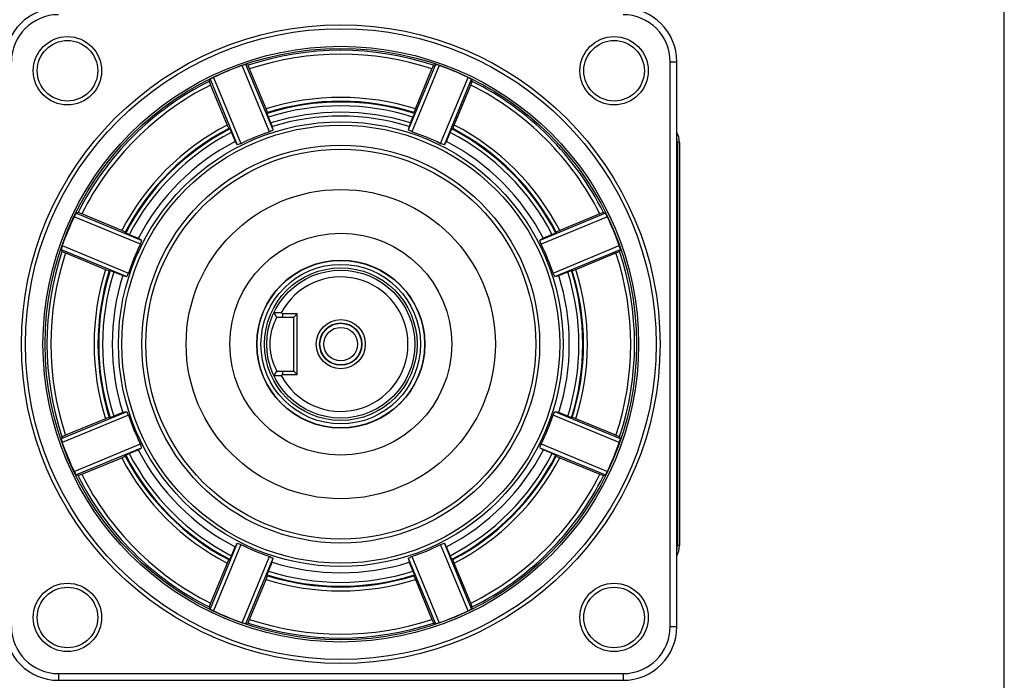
# Model space of a CAD drawing. Header units: millimetres. Extents: x 0 to 874, y 0 to 432.
# Tile 13 of 24: x 412 to 559, y 160 to 258. Entities that reach past the tile are written whole.
import ezdxf

# ---------------------------------------------------------------- set-up
doc = ezdxf.new("R2010")
doc.units = ezdxf.units.MM
doc.header["$LTSCALE"] = 30.734
doc.layers.get('0').update_dxf_attribs({"linetype": 'CONTINUOUS'})
doc.layers.add('02___PRT_ALL_AXES', color=7, linetype='CONTINUOUS')

msp = doc.modelspace()

# ---------------------------------------------------------------- linework, layer by layer
at = {"color": 7, "linetype": 'Continuous'}
for p, q in [((558.8, 0), (558.8, 431.8)), ((509.09, 252.06), (510.09, 252.06)), ((509.09, 168.06), (509.09, 252.06)), ((510.09, 168.06), (510.09, 252.06)), ((449.51, 241.65), (445.43, 251.5)), ((450.03, 241.91), (445.99, 251.67)), ((446.29, 251.54), (445.99, 251.67)), ((446.53, 251), (446.29, 251.54)), ((448.99, 245.05), (446.53, 251)), ((474.19, 251.67), (470.14, 241.91)), ((474.74, 251.5), (470.67, 241.65)), ((471.19, 245.05), (473.65, 251)), ((473.89, 251.54), (473.65, 251)), ((473.89, 251.54), (474.19, 251.67)), ((440.52, 249.15), (440.64, 249.46)), ((440.52, 249.15), (440.73, 248.6)), ((440.64, 249.46), (444.68, 239.69)), ((441.16, 249.72), (445.23, 239.88)), ((474.94, 239.88), (479.02, 249.72)), ((475.5, 239.69), (479.54, 249.46)), ((479.45, 248.6), (479.66, 249.15)), ((479.66, 249.15), (479.54, 249.46)), ((440.73, 248.6), (443.2, 242.65)), ((476.98, 242.65), (479.45, 248.6)), ((449.2, 244.51), (448.99, 245.05)), ((471.19, 245.05), (470.98, 244.51)), ((449.2, 244.51), (449.14, 244.37)), ((449.35, 243.83), (449.14, 244.37)), ((449.71, 242.97), (449.35, 243.83)), ((470.47, 242.97), (470.83, 243.83)), ((471.04, 244.37), (470.83, 243.83)), ((470.98, 244.51), (471.04, 244.37)), ((443.2, 242.65), (443.43, 242.12)), ((443.43, 242.12), (443.57, 242.07)), ((443.57, 242.07), (443.81, 241.53)), ((449.92, 242.43), (449.71, 242.97)), ((450.03, 241.91), (449.92, 242.43)), ((470.26, 242.43), (470.14, 241.91)), ((470.47, 242.97), (470.26, 242.43)), ((476.37, 241.53), (476.61, 242.07)), ((476.74, 242.12), (476.61, 242.07)), ((476.74, 242.12), (476.98, 242.65)), ((443.81, 241.53), (444.36, 240.21)), ((475.82, 240.21), (476.37, 241.53)), ((444.36, 240.21), (444.68, 239.69)), ((475.5, 239.69), (475.82, 240.21)), ((510.46, 240.04), (510.16, 240.04)), ((510.16, 240.04), (510.16, 180.09)), ((510.46, 240.04), (510.46, 180.09)), ((430.28, 224.92), (420.43, 229)), ((421, 229.63), (420.7, 229.52)), ((430.46, 225.47), (420.7, 229.52)), ((421.55, 229.42), (421, 229.63)), ((427.5, 226.96), (421.55, 229.42)), ((499.48, 229.52), (489.72, 225.47)), ((499.75, 229), (489.9, 224.92)), ((498.63, 229.42), (492.67, 226.96)), ((499.17, 229.63), (498.63, 229.42)), ((499.17, 229.63), (499.48, 229.52)), ((428.04, 226.72), (427.5, 226.96)), ((428.04, 226.72), (428.09, 226.58)), ((428.62, 226.35), (428.09, 226.58)), ((428.62, 226.35), (429.95, 225.8)), ((430.46, 225.47), (429.95, 225.8)), ((490.23, 225.8), (489.72, 225.47)), ((491.56, 226.35), (490.23, 225.8)), ((492.09, 226.58), (491.56, 226.35)), ((492.14, 226.72), (492.09, 226.58)), ((492.67, 226.96), (492.14, 226.72)), ((418.62, 223.86), (418.48, 224.16)), ((418.48, 224.16), (428.24, 220.12)), ((418.66, 224.72), (428.5, 220.64)), ((491.67, 220.64), (501.52, 224.72)), ((491.93, 220.12), (501.7, 224.16)), ((501.56, 223.86), (501.7, 224.16)), ((418.62, 223.86), (419.15, 223.63)), ((419.15, 223.63), (425.1, 221.16)), ((495.07, 221.16), (501.03, 223.63)), ((501.03, 223.63), (501.56, 223.86)), ((425.1, 221.16), (425.65, 220.95)), ((425.65, 220.95), (425.78, 221.01)), ((425.78, 221.01), (426.32, 220.8)), ((426.32, 220.8), (427.65, 220.25)), ((427.65, 220.25), (428.24, 220.12)), ((491.93, 220.12), (492.53, 220.25)), ((492.53, 220.25), (493.85, 220.8)), ((493.85, 220.8), (494.4, 221.01)), ((494.53, 220.95), (494.4, 221.01)), ((494.53, 220.95), (495.07, 221.16)), ((450.6, 214.06), (450.15, 214.78)), ((450.55, 214.72), (450.19, 214.71)), ((451.24, 214.73), (450.55, 214.72)), ((450.6, 214.06), (453.09, 214.06)), ((453.59, 214.56), (451.42, 214.56)), ((453.59, 214.56), (453.09, 214.06)), ((453.09, 206.06), (453.09, 214.06)), ((453.59, 205.56), (453.59, 214.56)), ((450.15, 205.35), (450.6, 206.06)), ((450.19, 205.41), (450.55, 205.41)), ((450.55, 205.41), (451.24, 205.4)), ((450.6, 206.06), (453.09, 206.06)), ((451.42, 205.56), (453.59, 205.56)), ((453.59, 205.56), (453.09, 206.06)), ((428.24, 200.01), (418.48, 195.97)), ((428.5, 199.49), (418.66, 195.41)), ((426.32, 199.33), (425.78, 199.12)), ((427.65, 199.88), (426.32, 199.33)), ((428.24, 200.01), (427.65, 199.88)), ((501.52, 195.41), (491.67, 199.49)), ((501.7, 195.97), (491.93, 200.01)), ((492.53, 199.88), (491.93, 200.01)), ((493.85, 199.33), (492.53, 199.88)), ((494.4, 199.12), (493.85, 199.33)), ((425.1, 198.97), (419.15, 196.5)), ((425.65, 199.18), (425.1, 198.97)), ((425.65, 199.18), (425.78, 199.12)), ((494.53, 199.18), (494.4, 199.12)), ((495.07, 198.97), (494.53, 199.18)), ((501.03, 196.5), (495.07, 198.97)), ((419.15, 196.5), (418.62, 196.26)), ((501.56, 196.26), (501.03, 196.5)), ((418.62, 196.26), (418.48, 195.97)), ((420.43, 191.13), (430.28, 195.21)), ((489.9, 195.21), (499.75, 191.13)), ((501.56, 196.26), (501.7, 195.97)), ((420.7, 190.61), (430.46, 194.66)), ((427.5, 193.17), (428.04, 193.41)), ((428.04, 193.41), (428.09, 193.54)), ((428.09, 193.54), (428.62, 193.78)), ((428.62, 193.78), (429.95, 194.33)), ((429.95, 194.33), (430.46, 194.66)), ((489.72, 194.66), (499.48, 190.61)), ((489.72, 194.66), (490.23, 194.33)), ((491.56, 193.78), (490.23, 194.33)), ((491.56, 193.78), (492.09, 193.54)), ((492.14, 193.41), (492.09, 193.54)), ((492.14, 193.41), (492.67, 193.17)), ((421.55, 190.71), (427.5, 193.17)), ((492.67, 193.17), (498.63, 190.71)), ((421, 190.5), (420.7, 190.61)), ((421, 190.5), (421.55, 190.71)), ((498.63, 190.71), (499.17, 190.5)), ((499.17, 190.5), (499.48, 190.61)), ((444.68, 180.44), (440.64, 170.67)), ((445.23, 180.25), (441.16, 170.4)), ((444.68, 180.44), (444.36, 179.92)), ((479.02, 170.4), (474.94, 180.25)), ((479.54, 170.67), (475.5, 180.44)), ((475.82, 179.92), (475.5, 180.44)), ((443.81, 178.6), (444.36, 179.92)), ((476.37, 178.6), (475.82, 179.92)), ((510.46, 180.09), (510.16, 180.09)), ((443.2, 177.48), (440.73, 171.53)), ((443.43, 178.01), (443.2, 177.48)), ((443.43, 178.01), (443.57, 178.06)), ((443.81, 178.59), (443.57, 178.06)), ((445.43, 168.63), (449.51, 178.48)), ((445.99, 168.46), (450.03, 178.22)), ((449.35, 176.3), (449.9, 177.63)), ((449.9, 177.63), (450.03, 178.22)), ((470.14, 178.22), (474.19, 168.46)), ((470.14, 178.22), (470.28, 177.63)), ((470.28, 177.63), (470.83, 176.3)), ((470.67, 178.48), (474.74, 168.63)), ((476.61, 178.06), (476.37, 178.59)), ((476.74, 178.01), (476.61, 178.06)), ((476.98, 177.48), (476.74, 178.01)), ((479.45, 171.53), (476.98, 177.48)), ((449.14, 175.75), (449.35, 176.3)), ((470.83, 176.3), (471.04, 175.75)), ((446.53, 169.13), (448.99, 175.08)), ((448.99, 175.08), (449.2, 175.62)), ((449.2, 175.62), (449.14, 175.75)), ((470.98, 175.62), (471.04, 175.75)), ((470.98, 175.62), (471.19, 175.08)), ((471.19, 175.08), (473.65, 169.13)), ((440.73, 171.53), (440.52, 170.98)), ((479.66, 170.98), (479.45, 171.53)), ((440.52, 170.98), (440.64, 170.67)), ((479.66, 170.98), (479.54, 170.67)), ((446.29, 168.59), (445.99, 168.46)), ((446.29, 168.59), (446.53, 169.13)), ((473.65, 169.13), (473.89, 168.59)), ((473.89, 168.59), (474.19, 168.46)), ((509.09, 168.06), (510.09, 168.06)), ((418.09, 161.06), (502.09, 161.06)), ((418.09, 161.06), (418.09, 160.06)), ((418.09, 160.06), (502.09, 160.06)), ((502.09, 161.06), (502.09, 160.06))]:
    msp.add_line(p, q, dxfattribs=at)
for centre, radius in [((460.09, 210.06), 47.5), ((460.09, 210.06), 46.92), ((419.43, 250.72), 5.08), ((419.43, 250.72), 4.5), ((500.75, 250.72), 5.08), ((500.75, 250.72), 4.5), ((460.09, 210.06), 44.3), ((460.09, 210.06), 43.99), ((460.09, 210.06), 33.07), ((460.09, 210.06), 32.57), ((460.09, 210.06), 29), ((460.09, 210.06), 23), ((460.09, 210.06), 16.5), ((460.09, 210.06), 12.5), ((460.09, 210.06), 12.45), ((460.09, 210.06), 11.87), ((460.09, 210.06), 11.35), ((460.09, 210.06), 11), ((460.09, 210.06), 3.65), ((460.09, 210.06), 3.15), ((460.09, 210.06), 3.1), ((460.09, 210.06), 2.5), ((419.43, 169.41), 5.08), ((500.75, 169.41), 5.08), ((419.43, 169.41), 4.5), ((500.75, 169.41), 4.5)]:
    msp.add_circle(centre, radius, dxfattribs=at)
for centre, radius, start, end in [((418.09, 252.06), 8, 90, 180), ((502.09, 252.06), 8, 0, 90), ((418.09, 252.06), 7, 90, 180), ((502.09, 252.06), 7, 0, 90), ((460.09, 210.06), 43.71, 71.5951, 108.4049), ((460.09, 210.06), 43.13, 71.6703, 108.3297), ((460.09, 210.06), 43.95, 109.4812, 115.5188), ((460.09, 210.06), 43.95, 64.4812, 70.5188), ((460.09, 210.06), 43.71, 116.5951, 153.4049), ((460.09, 210.06), 43.71, 26.5951, 63.4049), ((460.09, 210.06), 43.13, 116.6703, 153.3297), ((460.09, 210.06), 43.13, 26.6703, 63.3297), ((460.09, 210.06), 36.7, 72.4016, 107.5984), ((460.09, 210.06), 36.01, 72.3019, 107.6981), ((460.09, 210.06), 36.12, 72.4572, 107.5428), ((460.09, 210.06), 35.43, 72.3569, 107.643), ((460.09, 210.06), 34.5, 72.4885, 107.5115), ((460.09, 210.06), 33.92, 72.5515, 107.4485), ((460.09, 210.06), 36.7, 117.4016, 152.5984), ((460.09, 210.06), 36.12, 117.4572, 152.5428), ((460.09, 210.06), 36.01, 117.3019, 152.6981), ((460.09, 210.06), 36.01, 27.3019, 62.6981), ((460.09, 210.06), 36.12, 27.4572, 62.5428), ((460.09, 210.06), 36.7, 27.4016, 62.5984), ((460.09, 210.06), 35.43, 117.357, 152.643), ((460.09, 210.06), 33.31, 108.5155, 116.4845), ((460.09, 210.06), 33.31, 63.5155, 71.4845), ((460.09, 210.06), 35.43, 27.357, 62.6432), ((507.06, 240.04), 3.4, 0.0026, 26.7301), ((507.05, 240.04), 3.11, 0.0253, 11.5863), ((460.09, 210.06), 34, 117.5621, 152.4379), ((460.09, 210.06), 34, 27.5621, 62.4379), ((460.09, 210.06), 43.95, 154.4812, 160.5188), ((460.09, 210.06), 43.95, 19.4812, 25.5188), ((460.09, 210.06), 33.31, 153.5155, 161.4845), ((460.09, 210.06), 33.31, 18.5155, 26.4845), ((460.09, 210.06), 43.71, 161.5951, 198.4049), ((460.09, 210.06), 43.13, 161.6703, 198.3297), ((460.09, 210.06), 43.13, 341.6703, 18.3297), ((460.09, 210.06), 43.71, 341.5951, 18.4049), ((460.09, 210.06), 36.7, 162.4016, 197.5984), ((460.09, 210.06), 36.12, 162.4572, 197.5428), ((460.09, 210.06), 36.01, 162.3019, 197.6981), ((460.09, 210.06), 35.43, 162.357, 197.643), ((460.09, 210.06), 34, 162.5621, 197.4379), ((460.09, 210.06), 10, 207.8069, 152.1931), ((460.09, 210.06), 34, 342.5621, 17.4379), ((460.09, 210.06), 35.43, 342.357, 17.643), ((460.09, 210.06), 36.01, 342.3019, 17.6981), ((460.09, 210.06), 36.12, 342.4572, 17.5428), ((460.09, 210.06), 36.7, 342.4016, 17.5984), ((390.07, 148.28), 90.32, 47.2147, 47.3689), ((473.82, 212.92), 22.46, 175.7935, 177.0714), ((390.16, 271.74), 90.18, 312.634, 312.7885), ((473.88, 207.21), 22.52, 182.9283, 184.2028), ((460.09, 210.06), 33.31, 198.5155, 206.4845), ((460.09, 210.06), 33.31, 333.5155, 341.4845), ((460.09, 210.06), 43.95, 199.4812, 205.5188), ((460.09, 210.06), 43.95, 334.4812, 340.5188), ((460.09, 210.06), 36.12, 207.4572, 242.5428), ((460.09, 210.06), 36.01, 207.3019, 242.6981), ((460.09, 210.06), 35.43, 207.357, 242.643), ((460.09, 210.06), 34, 207.5621, 242.4379), ((460.09, 210.06), 34, 297.5621, 332.4379), ((460.09, 210.06), 35.43, 297.357, 332.643), ((460.09, 210.06), 36.01, 297.3019, 332.6981), ((460.09, 210.06), 36.12, 297.4572, 332.5428), ((460.09, 210.06), 36.7, 207.4016, 242.5984), ((460.09, 210.06), 36.7, 297.4016, 332.5984), ((460.09, 210.06), 43.71, 206.5951, 243.4049), ((460.09, 210.06), 43.13, 206.6703, 243.3297), ((460.09, 210.06), 43.13, 296.6703, 333.3297), ((460.09, 210.06), 43.71, 296.5951, 333.4049), ((460.09, 210.06), 33.31, 243.5155, 251.4845), ((460.09, 210.06), 33.31, 288.5155, 296.4845), ((507.06, 180.09), 3.4, 332.9965, 359.9966), ((507.05, 180.09), 3.11, 348.804, 359.9737), ((460.09, 210.06), 34, 252.5621, 287.4379), ((460.09, 210.06), 35.43, 252.357, 287.643), ((460.09, 210.06), 36.7, 252.4016, 287.5984), ((460.09, 210.06), 36.01, 252.3019, 287.6981), ((460.09, 210.06), 36.12, 252.4572, 287.5428), ((460.09, 210.06), 43.95, 244.4812, 250.5188), ((460.09, 210.06), 43.95, 289.4812, 295.5188), ((460.09, 210.06), 43.71, 251.5951, 288.4049), ((460.09, 210.06), 43.13, 251.6703, 288.3297), ((418.09, 168.06), 8, 180, 270), ((418.09, 168.06), 7, 180, 270), ((502.09, 168.06), 8, 270, 360), ((502.09, 168.06), 7, 270, 360)]:
    msp.add_arc(centre, radius, start, end, dxfattribs=at)
for centre, major_axis, ratio, start_param, end_param in [((459.05, 209.63), (40.68, 16.85), 0.999675, 1.479371, 1.492649), ((461.13, 209.63), (40.68, -16.85), 0.999675, 1.648943, 1.662222), ((461.13, 210.49), (40.68, 16.85), 0.999675, 1.648943, 1.662222), ((459.05, 210.49), (40.68, -16.85), 0.999675, 1.479371, 1.492649), ((464.76, 212), (31.15, 12.9), 0.988706, 1.634791, 1.652116), ((455.42, 212), (31.15, -12.9), 0.988706, 1.489477, 1.506801), ((455.42, 208.13), (31.15, 12.9), 0.988706, 1.489477, 1.506801), ((464.76, 208.13), (31.15, -12.9), 0.988706, 1.634791, 1.652116), ((459.66, 209.03), (16.85, 40.68), 0.999675, 1.479371, 1.492649), ((460.52, 209.03), (-16.85, 40.68), 0.999675, -1.492649, -1.479371), ((460.52, 211.1), (16.85, 40.68), 0.999675, -4.634242, -4.620964), ((462.02, 214.73), (12.9, 31.15), 0.988706, -4.648394, -4.631069), ((458.15, 214.73), (-12.9, 31.15), 0.988706, -1.652116, -1.634791), ((459.66, 211.1), (-16.85, 40.68), 0.999675, -1.662222, -1.648943), ((458.15, 205.4), (12.9, 31.15), 0.988706, 1.489477, 1.506801), ((462.02, 205.4), (-12.9, 31.15), 0.988706, -1.506801, -1.489477), ((458.15, 214.73), (-12.9, 31.15), 0.988706, -4.648394, -4.631069), ((462.02, 214.73), (12.9, 31.15), 0.988706, -1.652116, -1.634791), ((460.52, 209.03), (-16.85, 40.68), 0.999675, 1.479371, 1.492649), ((462.02, 205.4), (-12.9, 31.15), 0.988706, 1.489477, 1.506801), ((458.15, 205.4), (12.9, 31.15), 0.988706, -1.506801, -1.489477), ((459.66, 209.03), (16.85, 40.68), 0.999675, -1.492649, -1.479371), ((459.66, 211.1), (-16.85, 40.68), 0.999675, -4.634242, -4.620964), ((460.52, 211.1), (16.85, 40.68), 0.999675, -1.662222, -1.648943), ((455.42, 212), (31.15, -12.9), 0.988706, -1.506801, -1.489477), ((464.76, 212), (31.15, 12.9), 0.988706, -1.652116, -1.634791), ((464.76, 208.13), (31.15, -12.9), 0.988706, -1.652116, -1.634791), ((455.42, 208.13), (31.15, 12.9), 0.988706, -1.506801, -1.489477), ((461.13, 209.63), (40.68, -16.85), 0.999675, -1.662222, -1.648943), ((459.05, 209.63), (40.68, 16.85), 0.999675, -1.492649, -1.479371), ((459.05, 210.49), (40.68, -16.85), 0.999675, -1.492649, -1.479371), ((461.13, 210.49), (40.68, 16.85), 0.999675, -1.662222, -1.648943)]:
    msp.add_ellipse(centre, major_axis=major_axis, ratio=ratio, start_param=start_param, end_param=end_param, dxfattribs=at)
msp.add_open_spline([(450.6, 206.06), (450.6, 206.06), (450.6, 206.07), (450.59, 206.09), (450.58, 206.11), (450.56, 206.15), (450.54, 206.19), (450.5, 206.27), (450.44, 206.39), (450.36, 206.55), (450.27, 206.75), (450.18, 206.98), (450.04, 207.34), (449.88, 207.85), (449.72, 208.54), (449.61, 209.28), (449.58, 210.06), (449.61, 210.85), (449.72, 211.59), (449.85, 212.18), (449.98, 212.6), (450.08, 212.89), (450.18, 213.15), (450.27, 213.38), (450.36, 213.58), (450.44, 213.74), (450.5, 213.86), (450.54, 213.94), (450.56, 213.98), (450.58, 214.02), (450.59, 214.04), (450.6, 214.05), (450.6, 214.06), (450.6, 214.06), (450.6, 214.06)], degree=3, knots=[0, 0, 0, 0, 0.00069, 0.002727, 0.006088, 0.010748, 0.016684, 0.023865, 0.04178, 0.064099, 0.090438, 0.120428, 0.15372, 0.228889, 0.313505, 0.40492, 0.499997, 0.595074, 0.686488, 0.771105, 0.810024, 0.846285, 0.879576, 0.909566, 0.935905, 0.958226, 0.976143, 0.983327, 0.989264, 0.993925, 0.997285, 0.998469, 0.999319, 1, 1, 1, 1], dxfattribs=at)
at = {"layer": '02___PRT_ALL_AXES', "color": 7, "linetype": 'Continuous'}
for radius in [29.58, 29]:
    msp.add_circle((460.09, 210.06), radius, dxfattribs=at)

doc.saveas('drawing.dxf')
